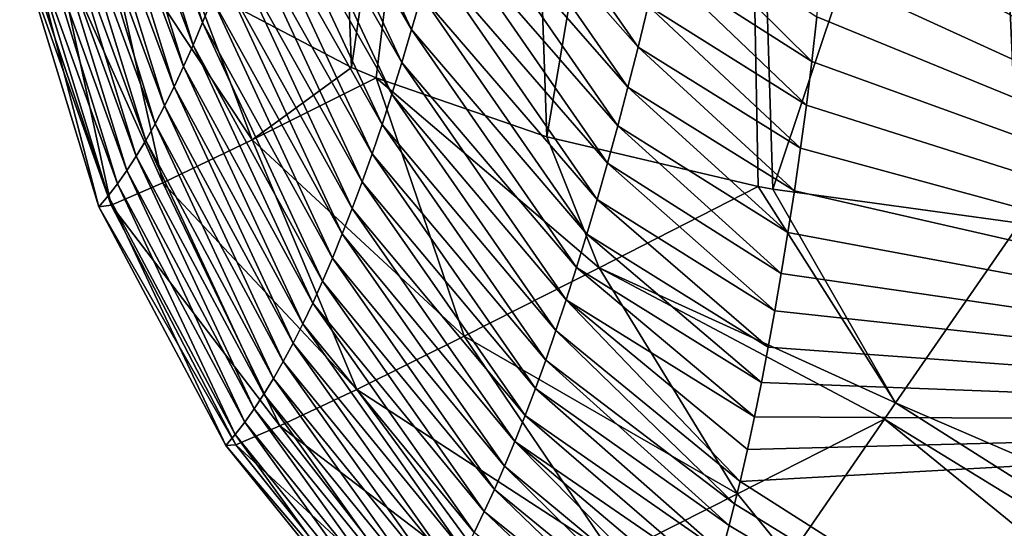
# Model space of a CAD drawing. Header units: metres. Extents: x -101 to 101, y -261 to 23.
# Tile 163 of 256: x 61.495 to 62.888, y -20.1 to -19.381. Entities that reach past the tile are written whole.
import ezdxf

# ---------------------------------------------------------------- set-up
doc = ezdxf.new("R2010")
doc.units = ezdxf.units.M
doc.layers.add('solid_505151_K2442K1000C34', color=7, linetype='CONTINUOUS')

msp = doc.modelspace()

# ---------------------------------------------------------------- linework, layer by layer
at = {"layer": 'solid_505151_K2442K1000C34'}
for points in [[(62.866001, -18.707235, 102.818771), (62.909943, -19.668596, 102.4142), (63.69421, -15.849841, 104.159546)], [(61.964291, -19.448795, 101.866219), (61.903286, -17.866959, 102.555008), (61.740456, -19.330879, 101.586983)], [(62.185272, -17.927738, 102.797417), (61.903286, -17.866959, 102.555008), (61.964291, -19.448795, 101.866219)], [(61.999207, -19.463467, 101.90126), (62.185272, -17.927738, 102.797417), (61.964291, -19.448795, 101.866219)], [(61.999207, -19.463467, 101.90126), (62.240982, -19.546597, 102.102554), (62.185272, -17.927738, 102.797417)], [(62.508625, -17.964712, 102.987289), (62.185272, -17.927738, 102.797417), (62.240982, -19.546597, 102.102554)], [(62.539692, -19.616924, 102.277672), (62.508625, -17.964712, 102.987289), (62.240982, -19.546597, 102.102554)], [(62.560711, -19.620802, 102.287598), (62.866001, -18.707235, 102.818771), (62.508625, -17.964712, 102.987289)], [(62.539692, -19.616924, 102.277672), (62.560711, -19.620802, 102.287598), (62.508625, -17.964712, 102.987289)], [(64.023293, -19.950191, 86.734787), (62.654396, -19.019012, 86.70079), (64.437912, -18.688604, 79.883408)], [(62.560711, -19.620802, 102.287598), (62.909943, -19.668596, 102.4142), (62.866001, -18.707235, 102.818771)], [(61.626133, -19.050444, 96.285469), (61.639168, -19.018198, 95.856186), (61.753716, -19.385151, 95.878777)], [(61.639168, -19.018198, 95.856186), (61.767147, -19.351465, 95.45253), (61.753716, -19.385151, 95.878777)], [(61.860363, -19.06793, 92.473122), (61.873455, -19.020504, 92.048195), (62.049549, -19.395126, 92.40625)], [(61.873455, -19.020504, 92.048195), (62.06345, -19.346769, 91.978119), (62.049549, -19.395126, 92.40625)], [(62.648937, -19.093742, 87.10434), (62.654396, -19.019012, 86.70079), (64.023293, -19.950191, 86.734787)], [(61.613071, -19.080997, 96.71489), (61.626133, -19.050444, 96.285469), (61.74028, -19.417154, 96.305153)], [(61.626133, -19.050444, 96.285469), (61.753716, -19.385151, 95.878777), (61.74028, -19.417154, 96.305153)], [(61.847198, -19.113607, 92.898239), (61.860363, -19.06793, 92.473122), (62.035599, -19.441692, 92.834564)], [(61.860363, -19.06793, 92.473122), (62.049549, -19.395126, 92.40625), (62.035599, -19.441692, 92.834564)], [(61.599983, -19.109863, 97.144432), (61.613071, -19.080997, 96.71489), (61.726852, -19.447485, 96.731651)], [(61.613071, -19.080997, 96.71489), (61.74028, -19.417154, 96.305153), (61.726852, -19.447485, 96.731651)], [(62.11832, -19.135141, 90.267632), (62.131783, -19.077612, 89.840553), (62.369915, -19.420158, 90.230034)], [(62.131783, -19.077612, 89.840553), (62.384174, -19.361715, 89.80146), (62.369915, -19.420158, 90.230034)], [(62.643036, -19.167828, 87.515442), (62.648937, -19.093742, 87.10434), (64.023293, -19.950191, 86.734787)], [(61.58688, -19.137043, 97.574097), (61.599983, -19.109863, 97.144432), (61.713432, -19.476145, 97.158272)], [(61.599983, -19.109863, 97.144432), (61.726852, -19.447485, 96.731651), (61.713432, -19.476145, 97.158272)], [(61.833965, -19.157549, 93.32354), (61.847198, -19.113607, 92.898239), (62.02161, -19.486479, 93.263054)], [(61.847198, -19.113607, 92.898239), (62.035599, -19.441692, 92.834564), (62.02161, -19.486479, 93.263054)], [(61.573761, -19.162544, 98.003876), (61.58688, -19.137043, 97.574097), (61.700031, -19.503136, 97.585007)], [(61.58688, -19.137043, 97.574097), (61.713432, -19.476145, 97.158272), (61.700031, -19.503136, 97.585007)], [(62.104744, -19.190805, 90.694939), (62.11832, -19.135141, 90.267632), (62.355564, -19.476702, 90.658829)], [(62.11832, -19.135141, 90.267632), (62.369915, -19.420158, 90.230034), (62.355564, -19.476702, 90.658829)], [(61.560635, -19.186367, 98.433754), (61.573761, -19.162544, 98.003876), (61.686649, -19.528465, 98.011841)], [(61.573761, -19.162544, 98.003876), (61.700031, -19.503136, 97.585007), (61.686649, -19.528465, 98.011841)], [(61.820675, -19.199759, 93.749016), (61.833965, -19.157549, 93.32354), (62.007599, -19.529493, 93.691711)], [(61.833965, -19.157549, 93.32354), (62.02161, -19.486479, 93.263054), (62.007599, -19.529493, 93.691711)], [(62.636639, -19.241104, 87.933891), (62.643036, -19.167828, 87.515442), (64.023293, -19.950191, 86.734787)], [(61.547501, -19.208519, 98.863724), (61.560635, -19.186367, 98.433754), (61.67329, -19.552135, 98.438782)], [(61.560635, -19.186367, 98.433754), (61.686649, -19.528465, 98.011841), (61.67329, -19.552135, 98.438782)], [(62.091064, -19.244623, 91.122459), (62.104744, -19.190805, 90.694939), (62.341137, -19.531361, 91.087822)], [(62.104744, -19.190805, 90.694939), (62.355564, -19.476702, 90.658829), (62.341137, -19.531361, 91.087822)], [(61.53437, -19.229, 99.293793), (61.547501, -19.208519, 98.863724), (61.659962, -19.574152, 98.865807)], [(61.547501, -19.208519, 98.863724), (61.67329, -19.552135, 98.438782), (61.659962, -19.574152, 98.865807)], [(61.807343, -19.240248, 94.17466), (61.820675, -19.199759, 93.749016), (61.993568, -19.570747, 94.120537)], [(61.820675, -19.199759, 93.749016), (62.007599, -19.529493, 93.691711), (61.993568, -19.570747, 94.120537)], [(61.521248, -19.247814, 99.723946), (61.53437, -19.229, 99.293793), (61.646664, -19.594515, 99.292923)], [(61.53437, -19.229, 99.293793), (61.659962, -19.574152, 98.865807), (61.646664, -19.594515, 99.292923)], [(61.542221, -19.265718, 101.104263), (61.697453, -19.611633, 101.276947), (61.612358, -19.231909, 101.35582)], [(61.823692, -19.551048, 101.604073), (61.740456, -19.330879, 101.586983), (61.612358, -19.231909, 101.35582)], [(61.823692, -19.551048, 101.604073), (61.612358, -19.231909, 101.35582), (61.697453, -19.611633, 101.276947)], [(61.508137, -19.264969, 100.154175), (61.521248, -19.247814, 99.723946), (61.633408, -19.61323, 99.720123)], [(61.521248, -19.247814, 99.723946), (61.646664, -19.594515, 99.292923), (61.633408, -19.61323, 99.720123)], [(61.793968, -19.279022, 94.600464), (61.807343, -19.240248, 94.17466), (61.97953, -19.610247, 94.549522)], [(61.807343, -19.240248, 94.17466), (61.993568, -19.570747, 94.120537), (61.97953, -19.610247, 94.549522)], [(62.077293, -19.296606, 91.550186), (62.091064, -19.244623, 91.122459), (62.326645, -19.58415, 91.517029)], [(62.091064, -19.244623, 91.122459), (62.341137, -19.531361, 91.087822), (62.326645, -19.58415, 91.517029)], [(62.398331, -19.301357, 89.373108), (62.412369, -19.239069, 88.944984), (62.615711, -19.440098, 89.139511)], [(62.412369, -19.239069, 88.944984), (62.622967, -19.377266, 88.746796), (62.615711, -19.440098, 89.139511)], [(62.629696, -19.31341, 88.359459), (62.636639, -19.241104, 87.933891), (64.023293, -19.950191, 86.734787)], [(61.508137, -19.264969, 100.154175), (61.607033, -19.645729, 100.574738), (61.495037, -19.280462, 100.584473)], [(61.542221, -19.265718, 101.104263), (61.502953, -19.281454, 100.846024), (61.624454, -19.643534, 100.930138)], [(61.508137, -19.264969, 100.154175), (61.620197, -19.630301, 100.1474), (61.607033, -19.645729, 100.574738)], [(61.508137, -19.264969, 100.154175), (61.633408, -19.61323, 99.720123), (61.620197, -19.630301, 100.1474)], [(61.542221, -19.265718, 101.104263), (61.624454, -19.643534, 100.930138), (61.697453, -19.611633, 101.276947)], [(61.624454, -19.643534, 100.930138), (61.495037, -19.280462, 100.584473), (61.607033, -19.645729, 100.574738)], [(61.502953, -19.281454, 100.846024), (61.495037, -19.280462, 100.584473), (61.624454, -19.643534, 100.930138)], [(61.780567, -19.316093, 95.026428), (61.793968, -19.279022, 94.600464), (61.965496, -19.648001, 94.978653)], [(61.793968, -19.279022, 94.600464), (61.97953, -19.610247, 94.549522), (61.965496, -19.648001, 94.978653)], [(62.06345, -19.346769, 91.978119), (62.077293, -19.296606, 91.550186), (62.312107, -19.635084, 91.946419)], [(62.077293, -19.296606, 91.550186), (62.326645, -19.58415, 91.517029), (62.312107, -19.635084, 91.946419)], [(62.384174, -19.361715, 89.80146), (62.398331, -19.301357, 89.373108), (62.607903, -19.501831, 89.537659)], [(62.398331, -19.301357, 89.373108), (62.615711, -19.440098, 89.139511), (62.607903, -19.501831, 89.537659)], [(61.767147, -19.351465, 95.45253), (61.780567, -19.316093, 95.026428), (61.951469, -19.684019, 95.407928)], [(61.780567, -19.316093, 95.026428), (61.965496, -19.648001, 94.978653), (61.951469, -19.684019, 95.407928)], [(62.622967, -19.377266, 88.746796), (62.629696, -19.31341, 88.359459), (64.023293, -19.950191, 86.734787)], [(61.823692, -19.551048, 101.604073), (61.964291, -19.448795, 101.866219), (61.740456, -19.330879, 101.586983)], [(62.049549, -19.395126, 92.40625), (62.06345, -19.346769, 91.978119), (62.297535, -19.684179, 92.375999)], [(62.06345, -19.346769, 91.978119), (62.312107, -19.635084, 91.946419), (62.297535, -19.684179, 92.375999)], [(61.753716, -19.385151, 95.878777), (61.767147, -19.351465, 95.45253), (61.937462, -19.718311, 95.837341)], [(61.767147, -19.351465, 95.45253), (61.951469, -19.684019, 95.407928), (61.937462, -19.718311, 95.837341)], [(62.369915, -19.420158, 90.230034), (62.384174, -19.361715, 89.80146), (62.599617, -19.56279, 89.943199)], [(62.384174, -19.361715, 89.80146), (62.607903, -19.501831, 89.537659), (62.599617, -19.56279, 89.943199)], [(61.74028, -19.417154, 96.305153), (61.753716, -19.385151, 95.878777), (61.923481, -19.750883, 96.266876)], [(61.753716, -19.385151, 95.878777), (61.937462, -19.718311, 95.837341), (61.923481, -19.750883, 96.266876)], [(62.615711, -19.440098, 89.139511), (62.622967, -19.377266, 88.746796), (64.023293, -19.950191, 86.734787)], [(62.035599, -19.441692, 92.834564), (62.049549, -19.395126, 92.40625), (62.28294, -19.731451, 92.805756)], [(62.049549, -19.395126, 92.40625), (62.297535, -19.684179, 92.375999), (62.28294, -19.731451, 92.805756)], [(61.726852, -19.447485, 96.731651), (61.74028, -19.417154, 96.305153), (61.909538, -19.781744, 96.696541)], [(61.74028, -19.417154, 96.305153), (61.923481, -19.750883, 96.266876), (61.909538, -19.781744, 96.696541)], [(62.355564, -19.476702, 90.658829), (62.369915, -19.420158, 90.230034), (62.590935, -19.622894, 90.35585)], [(62.369915, -19.420158, 90.230034), (62.599617, -19.56279, 89.943199), (62.590935, -19.622894, 90.35585)], [(62.02161, -19.486479, 93.263054), (62.035599, -19.441692, 92.834564), (62.268337, -19.776909, 93.235687)], [(62.035599, -19.441692, 92.834564), (62.28294, -19.731451, 92.805756), (62.268337, -19.776909, 93.235687)], [(62.607903, -19.501831, 89.537659), (62.615711, -19.440098, 89.139511), (64.023293, -19.950191, 86.734787)], [(61.713432, -19.476145, 97.158272), (61.726852, -19.447485, 96.731651), (61.895634, -19.810896, 97.12632)], [(61.726852, -19.447485, 96.731651), (61.909538, -19.781744, 96.696541), (61.895634, -19.810896, 97.12632)], [(61.823692, -19.551048, 101.604073), (61.999207, -19.463467, 101.90126), (61.964291, -19.448795, 101.866219)], [(61.823692, -19.551048, 101.604073), (62.123722, -19.828617, 101.813141), (61.999207, -19.463467, 101.90126)], [(62.314804, -19.732073, 102.064896), (62.240982, -19.546597, 102.102554), (61.999207, -19.463467, 101.90126)], [(62.314804, -19.732073, 102.064896), (61.999207, -19.463467, 101.90126), (62.123722, -19.828617, 101.813141)], [(61.700031, -19.503136, 97.585007), (61.713432, -19.476145, 97.158272), (61.881775, -19.838345, 97.556213)], [(61.713432, -19.476145, 97.158272), (61.895634, -19.810896, 97.12632), (61.881775, -19.838345, 97.556213)], [(62.007599, -19.529493, 93.691711), (62.02161, -19.486479, 93.263054), (62.253735, -19.820564, 93.665787)], [(62.02161, -19.486479, 93.263054), (62.268337, -19.776909, 93.235687), (62.253735, -19.820564, 93.665787)], [(62.341137, -19.531361, 91.087822), (62.355564, -19.476702, 90.658829), (62.58189, -19.681929, 90.774559)], [(62.355564, -19.476702, 90.658829), (62.590935, -19.622894, 90.35585), (62.58189, -19.681929, 90.774559)], [(61.686649, -19.528465, 98.011841), (61.700031, -19.503136, 97.585007), (61.86797, -19.864092, 97.986206)], [(61.700031, -19.503136, 97.585007), (61.881775, -19.838345, 97.556213), (61.86797, -19.864092, 97.986206)], [(62.599617, -19.56279, 89.943199), (62.607903, -19.501831, 89.537659), (64.023293, -19.950191, 86.734787)], [(61.67329, -19.552135, 98.438782), (61.686649, -19.528465, 98.011841), (61.854214, -19.888145, 98.416298)], [(61.686649, -19.528465, 98.011841), (61.86797, -19.864092, 97.986206), (61.854214, -19.888145, 98.416298)], [(61.993568, -19.570747, 94.120537), (62.007599, -19.529493, 93.691711), (62.23914, -19.862423, 94.096039)], [(62.007599, -19.529493, 93.691711), (62.253735, -19.820564, 93.665787), (62.23914, -19.862423, 94.096039)], [(62.326645, -19.58415, 91.517029), (62.341137, -19.531361, 91.087822), (62.572517, -19.739691, 91.198288)], [(62.341137, -19.531361, 91.087822), (62.58189, -19.681929, 90.774559), (62.572517, -19.739691, 91.198288)], [(61.659962, -19.574152, 98.865807), (61.67329, -19.552135, 98.438782), (61.840523, -19.910505, 98.846481)], [(61.67329, -19.552135, 98.438782), (61.854214, -19.888145, 98.416298), (61.840523, -19.910505, 98.846481)], [(61.823692, -19.551048, 101.604073), (61.697453, -19.611633, 101.276947), (61.97176, -19.903734, 101.529449)], [(61.823692, -19.551048, 101.604073), (61.97176, -19.903734, 101.529449), (62.123722, -19.828617, 101.813141)], [(62.314804, -19.732073, 102.064896), (62.539692, -19.616924, 102.277672), (62.240982, -19.546597, 102.102554)], [(62.590935, -19.622894, 90.35585), (62.599617, -19.56279, 89.943199), (64.023293, -19.950191, 86.734787)], [(61.646664, -19.594515, 99.292923), (61.659962, -19.574152, 98.865807), (61.826897, -19.931177, 99.276756)], [(61.659962, -19.574152, 98.865807), (61.840523, -19.910505, 98.846481), (61.826897, -19.931177, 99.276756)], [(61.97953, -19.610247, 94.549522), (61.993568, -19.570747, 94.120537), (62.224564, -19.902498, 94.526443)], [(61.993568, -19.570747, 94.120537), (62.23914, -19.862423, 94.096039), (62.224564, -19.902498, 94.526443)], [(62.312107, -19.635084, 91.946419), (62.326645, -19.58415, 91.517029), (62.563431, -19.792669, 91.600365)], [(62.326645, -19.58415, 91.517029), (62.572517, -19.739691, 91.198288), (62.563431, -19.792669, 91.600365)], [(61.633408, -19.61323, 99.720123), (61.646664, -19.594515, 99.292923), (61.813339, -19.950165, 99.707108)], [(61.646664, -19.594515, 99.292923), (61.826897, -19.931177, 99.276756), (61.813339, -19.950165, 99.707108)], [(61.697453, -19.611633, 101.276947), (61.624454, -19.643534, 100.930138), (61.863113, -19.955355, 101.221642)], [(61.697453, -19.611633, 101.276947), (61.863113, -19.955355, 101.221642), (61.97176, -19.903734, 101.529449)], [(61.965496, -19.648001, 94.978653), (61.97953, -19.610247, 94.549522), (62.210014, -19.940798, 94.957001)], [(61.97953, -19.610247, 94.549522), (62.224564, -19.902498, 94.526443), (62.210014, -19.940798, 94.957001)], [(61.620197, -19.630301, 100.1474), (61.633408, -19.61323, 99.720123), (61.799854, -19.967474, 100.137535)], [(61.633408, -19.61323, 99.720123), (61.813339, -19.950165, 99.707108), (61.799854, -19.967474, 100.137535)], [(62.734257, -19.922897, 102.206451), (62.539692, -19.616924, 102.277672), (62.314804, -19.732073, 102.064896)], [(62.734257, -19.922897, 102.206451), (62.560711, -19.620802, 102.287598), (62.539692, -19.616924, 102.277672)], [(62.734257, -19.922897, 102.206451), (62.909943, -19.668596, 102.4142), (62.560711, -19.620802, 102.287598)], [(62.58189, -19.681929, 90.774559), (62.590935, -19.622894, 90.35585), (64.023293, -19.950191, 86.734787)], [(61.620197, -19.630301, 100.1474), (61.786449, -19.983105, 100.568039), (61.607033, -19.645729, 100.574738)], [(61.620197, -19.630301, 100.1474), (61.799854, -19.967474, 100.137535), (61.786449, -19.983105, 100.568039)], [(62.297535, -19.684179, 92.375999), (62.312107, -19.635084, 91.946419), (62.554089, -19.844204, 92.005081)], [(62.312107, -19.635084, 91.946419), (62.563431, -19.792669, 91.600365), (62.554089, -19.844204, 92.005081)], [(61.624454, -19.643534, 100.930138), (61.607033, -19.645729, 100.574738), (61.80077, -19.982058, 100.898201)], [(61.80077, -19.982058, 100.898201), (61.607033, -19.645729, 100.574738), (61.786449, -19.983105, 100.568039)], [(61.624454, -19.643534, 100.930138), (61.80077, -19.982058, 100.898201), (61.863113, -19.955355, 101.221642)], [(61.951469, -19.684019, 95.407928), (61.965496, -19.648001, 94.978653), (62.195503, -19.977329, 95.387688)], [(61.965496, -19.648001, 94.978653), (62.210014, -19.940798, 94.957001), (62.195503, -19.977329, 95.387688)], [(62.572517, -19.739691, 91.198288), (62.58189, -19.681929, 90.774559), (64.023293, -19.950191, 86.734787)], [(62.734257, -19.922897, 102.206451), (64.546516, -20.704044, 102.4142), (62.909943, -19.668596, 102.4142)], [(61.937462, -19.718311, 95.837341), (61.951469, -19.684019, 95.407928), (62.181034, -20.012104, 95.818512)], [(61.951469, -19.684019, 95.407928), (62.195503, -19.977329, 95.387688), (62.181034, -20.012104, 95.818512)], [(62.28294, -19.731451, 92.805756), (62.297535, -19.684179, 92.375999), (62.544495, -19.89415, 92.411583)], [(62.297535, -19.684179, 92.375999), (62.554089, -19.844204, 92.005081), (62.544495, -19.89415, 92.411583)], [(61.923481, -19.750883, 96.266876), (61.937462, -19.718311, 95.837341), (62.166622, -20.045128, 96.249458)], [(61.937462, -19.718311, 95.837341), (62.181034, -20.012104, 95.818512), (62.166622, -20.045128, 96.249458)], [(62.314804, -19.732073, 102.064896), (62.123722, -19.828617, 101.813141), (62.51041, -20.051321, 101.977798)], [(62.268337, -19.776909, 93.235687), (62.28294, -19.731451, 92.805756), (62.534649, -19.942373, 92.818985)], [(62.28294, -19.731451, 92.805756), (62.544495, -19.89415, 92.411583), (62.534649, -19.942373, 92.818985)], [(62.314804, -19.732073, 102.064896), (62.51041, -20.051321, 101.977798), (62.718452, -19.94574, 102.183334)], [(62.734257, -19.922897, 102.206451), (62.314804, -19.732073, 102.064896), (62.718452, -19.94574, 102.183334)], [(61.909538, -19.781744, 96.696541), (61.923481, -19.750883, 96.266876), (62.152275, -20.07641, 96.680527)], [(61.923481, -19.750883, 96.266876), (62.166622, -20.045128, 96.249458), (62.152275, -20.07641, 96.680527)], [(62.563431, -19.792669, 91.600365), (62.572517, -19.739691, 91.198288), (64.023293, -19.950191, 86.734787)], [(62.253735, -19.820564, 93.665787), (62.268337, -19.776909, 93.235687), (62.514099, -20.033813, 93.638535)], [(62.268337, -19.776909, 93.235687), (62.534649, -19.942373, 92.818985), (62.524532, -19.988846, 93.227234)], [(62.268337, -19.776909, 93.235687), (62.524532, -19.988846, 93.227234), (62.514099, -20.033813, 93.638535)], [(61.895634, -19.810896, 97.12632), (61.909538, -19.781744, 96.696541), (62.137993, -20.105957, 97.11171)], [(61.909538, -19.781744, 96.696541), (62.152275, -20.07641, 96.680527), (62.137993, -20.105957, 97.11171)], [(62.554089, -19.844204, 92.005081), (62.563431, -19.792669, 91.600365), (64.023293, -19.950191, 86.734787)], [(61.881775, -19.838345, 97.556213), (61.895634, -19.810896, 97.12632), (62.123783, -20.133768, 97.542999)], [(61.895634, -19.810896, 97.12632), (62.137993, -20.105957, 97.11171), (62.123783, -20.133768, 97.542999)], [(62.23914, -19.862423, 94.096039), (62.253735, -19.820564, 93.665787), (62.50639, -20.065338, 93.937439)], [(62.253735, -19.820564, 93.665787), (62.514099, -20.033813, 93.638535), (62.50639, -20.065338, 93.937439)], [(62.123722, -19.828617, 101.813141), (61.97176, -19.903734, 101.529449), (62.334969, -20.139782, 101.737625)], [(62.123722, -19.828617, 101.813141), (62.334969, -20.139782, 101.737625), (62.51041, -20.051321, 101.977798)], [(61.86797, -19.864092, 97.986206), (61.881775, -19.838345, 97.556213), (62.10965, -20.159851, 97.974396)], [(61.881775, -19.838345, 97.556213), (62.123783, -20.133768, 97.542999), (62.10965, -20.159851, 97.974396)], [(62.544495, -19.89415, 92.411583), (62.554089, -19.844204, 92.005081), (64.023293, -19.950191, 86.734787)], [(62.224564, -19.902498, 94.526443), (62.23914, -19.862423, 94.096039), (62.498543, -20.096041, 94.237694)], [(62.23914, -19.862423, 94.096039), (62.50639, -20.065338, 93.937439), (62.498543, -20.096041, 94.237694)], [(61.854214, -19.888145, 98.416298), (61.86797, -19.864092, 97.986206), (62.095596, -20.18421, 98.405884)], [(61.86797, -19.864092, 97.986206), (62.10965, -20.159851, 97.974396), (62.095596, -20.18421, 98.405884)], [(61.840523, -19.910505, 98.846481), (61.854214, -19.888145, 98.416298), (62.081631, -20.206846, 98.837463)], [(61.854214, -19.888145, 98.416298), (62.095596, -20.18421, 98.405884), (62.081631, -20.206846, 98.837463)], [(61.97176, -19.903734, 101.529449), (61.863113, -19.955355, 101.221642), (62.195763, -20.208418, 101.468925)], [(61.97176, -19.903734, 101.529449), (62.195763, -20.208418, 101.468925), (62.334969, -20.139782, 101.737625)], [(62.210014, -19.940798, 94.957001), (62.224564, -19.902498, 94.526443), (62.488258, -20.134346, 94.626251)], [(62.224564, -19.902498, 94.526443), (62.498543, -20.096041, 94.237694), (62.488258, -20.134346, 94.626251)], [(62.534649, -19.942373, 92.818985), (62.544495, -19.89415, 92.411583), (64.023293, -19.950191, 86.734787)], [(61.826897, -19.931177, 99.276756), (61.840523, -19.910505, 98.846481), (62.067757, -20.227766, 99.269135)], [(61.840523, -19.910505, 98.846481), (62.081631, -20.206846, 98.837463), (62.067757, -20.227766, 99.269135)], [(61.813339, -19.950165, 99.707108), (61.826897, -19.931177, 99.276756), (62.053982, -20.246973, 99.700882)], [(61.826897, -19.931177, 99.276756), (62.067757, -20.227766, 99.269135), (62.053982, -20.246973, 99.700882)], [(64.391975, -20.971708, 102.206467), (62.734257, -19.922897, 102.206451), (62.718452, -19.94574, 102.183334)], [(64.391975, -20.971708, 102.206467), (64.546516, -20.704044, 102.4142), (62.734257, -19.922897, 102.206451)], [(62.195503, -19.977329, 95.387688), (62.210014, -19.940798, 94.957001), (62.477791, -20.171211, 95.016449)], [(62.210014, -19.940798, 94.957001), (62.488258, -20.134346, 94.626251), (62.477791, -20.171211, 95.016449)], [(62.583477, -20.141109, 101.944969), (62.718452, -19.94574, 102.183334), (62.51041, -20.051321, 101.977798)], [(62.524532, -19.988846, 93.227234), (62.534649, -19.942373, 92.818985), (64.023293, -19.950191, 86.734787)], [(64.259377, -21.201382, 101.94503), (62.718452, -19.94574, 102.183334), (62.583477, -20.141109, 101.944969)], [(64.391975, -20.971708, 102.206467), (62.718452, -19.94574, 102.183334), (64.259377, -21.201382, 101.94503)], [(61.799854, -19.967474, 100.137535), (61.813339, -19.950165, 99.707108), (62.040306, -20.264473, 100.132706)], [(61.863113, -19.955355, 101.221642), (61.80077, -19.982058, 100.898201), (62.096443, -20.255432, 101.178734)], [(61.813339, -19.950165, 99.707108), (62.053982, -20.246973, 99.700882), (62.040306, -20.264473, 100.132706)], [(61.863113, -19.955355, 101.221642), (62.096443, -20.255432, 101.178734), (62.195763, -20.208418, 101.468925)], [(62.514099, -20.033813, 93.638535), (62.524532, -19.988846, 93.227234), (64.023293, -19.950191, 86.734787)], [(64.283173, -21.160151, 93.64727), (62.514099, -20.033813, 93.638535), (64.023293, -19.950191, 86.734787)], [(61.799854, -19.967474, 100.137535), (62.026737, -20.280268, 100.564606), (61.786449, -19.983105, 100.568039)], [(61.799854, -19.967474, 100.137535), (62.040306, -20.264473, 100.132706), (62.026737, -20.280268, 100.564606)], [(61.80077, -19.982058, 100.898201), (61.786449, -19.983105, 100.568039), (62.039604, -20.279593, 100.874641)], [(62.039604, -20.279593, 100.874641), (61.786449, -19.983105, 100.568039), (62.026737, -20.280268, 100.564606)], [(61.80077, -19.982058, 100.898201), (62.039604, -20.279593, 100.874641), (62.096443, -20.255432, 101.178734)], [(62.181034, -20.012104, 95.818512), (62.195503, -19.977329, 95.387688), (62.456394, -20.240465, 95.800453)], [(62.195503, -19.977329, 95.387688), (62.477791, -20.171211, 95.016449), (62.467163, -20.206594, 95.407959)], [(62.195503, -19.977329, 95.387688), (62.467163, -20.206594, 95.407959), (62.456394, -20.240465, 95.800453)], [(62.166622, -20.045128, 96.249458), (62.181034, -20.012104, 95.818512), (62.445503, -20.272793, 96.193588)], [(62.181034, -20.012104, 95.818512), (62.456394, -20.240465, 95.800453), (62.445503, -20.272793, 96.193588)], [(62.50639, -20.065338, 93.937439), (62.514099, -20.033813, 93.638535), (64.283173, -21.160151, 93.64727)], [(62.152275, -20.07641, 96.680527), (62.166622, -20.045128, 96.249458), (62.434498, -20.303551, 96.587044)], [(62.166622, -20.045128, 96.249458), (62.445503, -20.272793, 96.193588), (62.434498, -20.303551, 96.587044)], [(62.583477, -20.141109, 101.944969), (62.51041, -20.051321, 101.977798), (62.334969, -20.139782, 101.737625)], [(62.498543, -20.096041, 94.237694), (62.50639, -20.065338, 93.937439), (64.283173, -21.160151, 93.64727)], [(62.137993, -20.105957, 97.11171), (62.152275, -20.07641, 96.680527), (62.423386, -20.332731, 96.980721)], [(62.152275, -20.07641, 96.680527), (62.434498, -20.303551, 96.587044), (62.423386, -20.332731, 96.980721)], [(62.488258, -20.134346, 94.626251), (62.498543, -20.096041, 94.237694), (64.283173, -21.160151, 93.64727)]]:
    msp.add_3dface(points, dxfattribs=at)

doc.saveas('drawing.dxf')
